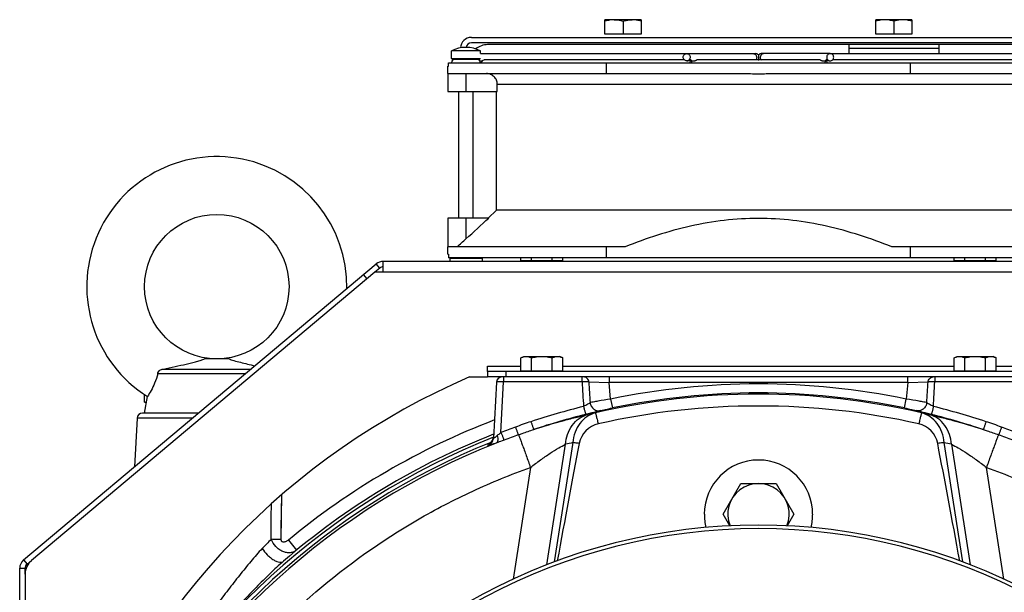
# Model space of a CAD drawing. Extents: x -3089 to 1181, y 8 to 2274.
# Tile 49 of 66: x -927 to -655, y 1303 to 1462. Entities that reach past the tile are written whole.
import ezdxf

# ---------------------------------------------------------------- set-up
doc = ezdxf.new("R2010")
doc.units = 0
doc.header["$LTSCALE"] = 65.395
doc.layers.get('0').update_dxf_attribs({"linetype": 'CONTINUOUS'})
doc.layers.add('3_ALL_AXES', color=7, linetype='CONTINUOUS')

msp = doc.modelspace()

# ---------------------------------------------------------------- linework, layer by layer
at = {"color": 6, "linetype": 'CONTINUOUS'}
for p, q in [((-765.4, 1457.6), (-765.4, 1461.6)), ((-762.9, 1461.6), (-765.4, 1461.6)), ((-755.4, 1461.6), (-757.9, 1461.6)), ((-755.4, 1461.6), (-755.4, 1457.6)), ((-690.4, 1457.6), (-690.4, 1461.6)), ((-680.4, 1461.6), (-690.4, 1461.6)), ((-680.4, 1461.6), (-680.4, 1457.6)), ((-760.4, 1461.15), (-760.4, 1457.6)), ((-685.4, 1461.15), (-685.4, 1457.6)), ((-802.4, 1456.7), (-643.4, 1456.7)), ((-869.5, 1367.7), (-876.29, 1367.7)), ((-864.99, 1363.57), (-889.26, 1363.57)), ((-887.75, 1364.9), (-863.41, 1364.9)), ((-795.47, 1361.28), (-796.29, 1345.74)), ((-770.9, 1362.7), (-793.97, 1362.7)), ((-651.82, 1362.7), (-674.89, 1362.7)), ((-892.9, 1355.71), (-892.9, 1357.71)), ((-892.8, 1357.71), (-892.9, 1357.71)), ((-892.9, 1352.7), (-892.13, 1357.27)), ((-892.9, 1355.71), (-892.39, 1355.71)), ((-894.97, 1351.28), (-895.68, 1337.82)), ((-732.71, 1324.7), (-727.8, 1333.2)), ((-727.8, 1333.2), (-717.99, 1333.2)), ((-717.99, 1333.2), (-713.08, 1324.7)), ((-730.86, 1321.48), (-732.71, 1324.7)), ((-713.08, 1324.7), (-714.94, 1321.48))]:
    msp.add_line(p, q, dxfattribs=at)
at = {"color": 2, "linetype": 'CONTINUOUS'}
for p, q in [((-757.9, 1461.6), (-762.9, 1461.6)), ((-755.4, 1457.6), (-765.4, 1457.6)), ((-680.4, 1457.6), (-690.4, 1457.6)), ((-643.4, 1455.2), (-802.4, 1455.2)), ((-647.9, 1454.7), (-797.9, 1454.7)), ((-697.9, 1454.7), (-697.9, 1452.2)), ((-697.9, 1453.7), (-672.9, 1453.7)), ((-672.9, 1452.2), (-672.9, 1454.7))]:
    msp.add_line(p, q, dxfattribs=at)
at = {"color": 7, "linetype": 'CONTINUOUS'}
for p, q in [((-807.9, 1450.9), (-807.9, 1452.95)), ((-807.7, 1450.7), (-800.1, 1450.7)), ((-800.4, 1450.7), (-800.4, 1450.52)), ((-799.9, 1452.2), (-799.9, 1452.95)), ((-742.76, 1452.2), (-723.64, 1452.2)), ((-722.9, 1451.87), (-722.9, 1450.53)), ((-703.03, 1452.2), (-722.16, 1452.2)), ((-808.9, 1448.7), (-808.75, 1448.7)), ((-808.75, 1448.7), (-808.75, 1449.7)), ((-808.75, 1449.7), (-637.04, 1449.7)), ((-764.98, 1446.7), (-764.98, 1449.7)), ((-741.45, 1450.2), (-740.77, 1450.2)), ((-705.02, 1450.2), (-704.34, 1450.2)), ((-680.81, 1446.7), (-680.81, 1449.7)), ((-808.9, 1446.7), (-808.9, 1441.7)), ((-808.9, 1446.7), (-731.57, 1446.7)), ((-714.22, 1446.7), (-636.9, 1446.7)), ((-795.22, 1441.7), (-795.22, 1443.7)), ((-808.9, 1441.7), (-795.22, 1441.7)), ((-805.9, 1406.7), (-805.9, 1441.7)), ((-801.9, 1406.7), (-801.9, 1441.7)), ((-795.4, 1408.86), (-795.4, 1441.7)), ((-797.75, 1406.7), (-795.4, 1408.86)), ((-808.9, 1406.7), (-808.9, 1398.7)), ((-797.59, 1406.7), (-808.9, 1406.7)), ((-759.79, 1398.7), (-808.9, 1398.7)), ((-808.9, 1396.7), (-808.75, 1396.7)), ((-808.75, 1396.7), (-808.75, 1395.7)), ((-764.98, 1395.7), (-764.98, 1398.7)), ((-636.9, 1398.7), (-686, 1398.7)), ((-680.81, 1395.7), (-680.81, 1398.7)), ((-827.77, 1392.85), (-828.73, 1394)), ((-637.04, 1395.7), (-808.75, 1395.7)), ((-808.4, 1395.5), (-808.2, 1395.7)), ((-808.4, 1395.5), (-808.4, 1394.7)), ((-799.4, 1395.5), (-808.4, 1395.5)), ((-799.4, 1395.5), (-799.6, 1395.7)), ((-799.4, 1395.5), (-799.4, 1394.7)), ((-788.67, 1394.9), (-777.12, 1394.9)), ((-787.9, 1394.7), (-787.9, 1394.9)), ((-777.9, 1394.7), (-777.9, 1394.9)), ((-668.67, 1394.9), (-657.12, 1394.9)), ((-667.9, 1394.7), (-667.9, 1394.9)), ((-657.9, 1394.7), (-657.9, 1394.9)), ((-827.77, 1392.85), (-829.14, 1391.7)), ((-797.9, 1364.2), (-797.9, 1362.7)), ((-788.67, 1364.4), (-777.12, 1364.4)), ((-787.9, 1364.2), (-787.9, 1364.4)), ((-777.9, 1364.2), (-777.9, 1364.4)), ((-668.67, 1364.4), (-657.12, 1364.4)), ((-667.9, 1364.2), (-667.9, 1364.4)), ((-657.9, 1364.2), (-657.9, 1364.4)), ((-793.97, 1362.7), (-797.9, 1362.7)), ((-674.89, 1362.7), (-770.9, 1362.7)), ((-925.45, 1310.89), (-924.2, 1311.93)), ((-925.98, 1308.1), (-925.98, 1309.74))]:
    msp.add_line(p, q, dxfattribs=at)
at = {"color": 9, "linetype": 'CONTINUOUS'}
for p, q in [((-807.9, 1450.9), (-799.9, 1450.9)), ((-803.9, 1446.7), (-803.9, 1441.7)), ((-650.57, 1443.7), (-795.22, 1443.7)), ((-803.9, 1406.7), (-803.9, 1400.92)), ((-831.28, 1389.9), (-832.24, 1391.05)), ((-618.99, 1391.7), (-826.8, 1391.7)), ((-797.9, 1365.7), (-788.67, 1365.7)), ((-792.9, 1364.2), (-792.9, 1362.7)), ((-777.12, 1365.7), (-668.67, 1365.7)), ((-657.12, 1365.7), (-647.9, 1365.7)), ((-794.21, 1347.36), (-793.47, 1361.33)), ((-793.47, 1362.7), (-793.47, 1361.33)), ((-771.73, 1361.33), (-793.47, 1361.33)), ((-771.73, 1361.33), (-771.73, 1362.7)), ((-769.87, 1361.32), (-764.24, 1361.2)), ((-764.24, 1362.7), (-764.24, 1361.2)), ((-763.84, 1356.56), (-764.24, 1361.2)), ((-681.55, 1361.2), (-764.24, 1361.2)), ((-681.55, 1361.2), (-681.96, 1356.56)), ((-681.55, 1361.2), (-681.55, 1362.7)), ((-681.55, 1361.2), (-675.92, 1361.32)), ((-674.06, 1362.7), (-674.06, 1361.33)), ((-652.32, 1361.33), (-674.06, 1361.33)), ((-763.84, 1356.56), (-763.33, 1354.12)), ((-682.47, 1354.12), (-681.96, 1356.56)), ((-877.95, 1352.7), (-893.47, 1352.7)), ((-879.64, 1351.28), (-894.97, 1351.28)), ((-774.29, 1344.51), (-779.44, 1311.49)), ((-666.35, 1311.49), (-671.5, 1344.51)), ((-797.82, 1344.01), (-797.84, 1343.55)), ((-781.52, 1310.7), (-776.32, 1344.08)), ((-669.47, 1344.08), (-664.27, 1310.71)), ((-786.03, 1337.64), (-790.85, 1306.74)), ((-654.95, 1306.75), (-659.76, 1337.64)), ((-855.06, 1317.67), (-854.93, 1330.06)), ((-855.03, 1320.8), (-854.93, 1330.06)), ((-855.06, 1317.67), (-855.03, 1320.8)), ((-853.08, 1317.53), (-850.79, 1314.76)), ((-926.41, 1312.03), (-925.45, 1310.89)), ((-927.48, 1309.74), (-925.98, 1309.74))]:
    msp.add_line(p, q, dxfattribs=at)
at = {"color": 3, "linetype": 'CONTINUOUS'}
for p, q in [((-926.41, 1312.03), (-828.73, 1394)), ((-826.8, 1391.7), (-826.8, 1394.7)), ((-618.99, 1394.7), (-826.8, 1394.7)), ((-829.14, 1391.7), (-924.2, 1311.93)), ((-826.8, 1391.7), (-829.14, 1391.7)), ((-797.9, 1364.2), (-797.9, 1365.7)), ((-647.9, 1364.2), (-797.9, 1364.2)), ((-802.9, 1362.7), (-797.9, 1362.7)), ((-927.48, 1231.13), (-927.48, 1309.74)), ((-925.98, 1308.1), (-925.98, 1233.13))]:
    msp.add_line(p, q, dxfattribs=at)
at = {"color": 6, "linetype": 'CONTINUOUS'}
msp.add_lwpolyline([(-796.3, 1345.85), (-796.32, 1345.76), (-796.35, 1345.67), (-796.37, 1345.58), (-796.4, 1345.5), (-796.43, 1345.41), (-796.47, 1345.33), (-796.5, 1345.25), (-796.54, 1345.18), (-796.58, 1345.1), (-796.62, 1345.03), (-796.67, 1344.96), (-796.71, 1344.9), (-796.76, 1344.83), (-796.81, 1344.77), (-796.86, 1344.71), (-796.91, 1344.65), (-796.96, 1344.6), (-797.01, 1344.54), (-797.06, 1344.49), (-797.12, 1344.45), (-797.17, 1344.4), (-797.22, 1344.36), (-797.27, 1344.33), (-797.31, 1344.29), (-797.35, 1344.26), (-797.39, 1344.24), (-797.43, 1344.22), (-797.46, 1344.2), (-797.49, 1344.18), (-797.51, 1344.17), (-797.53, 1344.16), (-797.54, 1344.15), (-797.55, 1344.15), (-797.55, 1344.14)], dxfattribs=at)
msp.add_circle((-872.9, 1387.7), 20, dxfattribs=at)
for centre, radius, start, end in [((-802.4, 1453.7), 3, 90, 177.8299), ((-872.9, 1387.7), 36, 359.1094, 237.7043), ((-793.97, 1361.2), 1.5, 90, 177), ((-893.47, 1351.2), 1.5, 90, 177), ((-722.9, 1152.43), 202.22, 77.3224, 102.6776), ((-765.76, 1343), 6.88, 102.6896, 169.0556), ((-680.03, 1343), 6.88, 10.9444, 77.3104), ((-722.9, 1159.7), 201, 111.3991, 130.8703), ((-722.9, 1324.7), 8.5, 337.8, 202.2051)]:
    msp.add_arc(centre, radius, start, end, dxfattribs=at)
at = {"color": 2, "linetype": 'CONTINUOUS'}
for centre, radius, start, end in [((-802.4, 1453.7), 1.5, 90.0005, 170.4358), ((-797.9, 1449.7), 5, 90.0001, 130.6258), ((-722.9, 1324.7), 15, 0, 180), ((-722.82, 1324.71), 15.07, 180.0351, 194.1148), ((-722.96, 1324.71), 15.07, 345.9033, 359.9682)]:
    msp.add_arc(centre, radius, start, end, dxfattribs=at)
at = {"color": 7, "linetype": 'CONTINUOUS'}
for centre, radius, start, end in [((-807.7, 1450.9), 0.2, 180, 270), ((-806.9, 1449.7), 1, 90, 180), ((-800.9, 1449.7), 1, 60, 90), ((-723.64, 1451.2), 1, 42.2004, 90), ((-722.16, 1451.2), 1, 90, 137.7996), ((-800.9, 1449.7), 1, 0, 30), ((-723.64, 1451.2), 1, 311.27, 317.7996), ((-722.16, 1451.2), 1, 222.2004, 228.73), ((-956.39, 1567.61), 225.91, 311.6108, 312.4543), ((-826.8, 1391.7), 1.5, 90, 130), ((-722.9, 1159.7), 162, 33.7529, 146.248), ((-722.9, 1159.7), 161, 33.9896, 146.0117), ((-924.48, 1309.74), 1.5, 130, 180)]:
    msp.add_arc(centre, radius, start, end, dxfattribs=at)
at = {"color": 3, "linetype": 'CONTINUOUS'}
for centre, radius, start, end in [((-826.8, 1391.7), 3, 90, 130), ((-722.9, 1177.21), 202, 113.3308, 158.9715), ((-924.48, 1309.74), 3, 130, 180), ((-920.98, 1308.1), 5, 130, 180)]:
    msp.add_arc(centre, radius, start, end, dxfattribs=at)
at = {"color": 9, "linetype": 'CONTINUOUS'}
for centre, radius, start, end in [((114.1, 1408.94), 887.11, 183.07689, 183.51655), ((402.53, 1434.19), 1174.67, 183.55666, 183.83626), ((-722.9, 1159.7), 201.08, 78.2522, 101.7478), ((-1848.18, 1434.18), 1174.52, 356.16373, 356.44336), ((-1559.61, 1408.93), 886.82, 356.48339, 356.92319), ((-722.9, 1159.81), 198.14, 76.8298, 103.1702), ((-722.9, 1159.7), 198.58, 78.2522, 101.7478), ((-722.88, 1159.72), 200.75, 103.9703, 108.2993), ((-728.49, 1160.59), 196.18, 101.6324, 102.2692), ((-717.31, 1160.59), 196.18, 77.7308, 78.3676), ((-722.92, 1159.72), 200.75, 71.7007, 76.0297), ((-722.9, 1159.7), 204.6, 110.9422, 129.5165), ((-722.88, 1159.94), 198.25, 103.9706, 108.2996), ((-722.92, 1159.94), 198.25, 71.7004, 76.0294), ((-723.3, 1161.31), 199.1, 109.6362, 110.8626), ((-722.49, 1161.31), 199.1, 69.1374, 70.3638), ((-722.9, 1159.7), 200.22, 111.5029, 153.2858), ((-722.9, 1159.7), 199.18, 111.8374, 153.1354), ((-722.9, 1159.81), 198.37, 111.4765, 153.0556), ((-798.78, 1345.87), 2.5, 292.1644, 356.9974), ((-798.76, 1346.33), 2.5, 292.1261, 344.8073), ((-798.76, 1346.33), 2.5, 344.8404, 348.8589), ((-723.22, 1161.19), 196.95, 109.626, 110.8505), ((-737.03, 1162.19), 186.09, 101.5509, 102.1884), ((-708.76, 1162.18), 186.09, 77.8116, 78.449), ((-722.57, 1161.19), 196.95, 69.1495, 70.374), ((-721.12, 1182.76), 192.14, 135.3597, 136.4208)]:
    msp.add_arc(centre, radius, start, end, dxfattribs=at)
at = {"color": 6, "linetype": 'CONTINUOUS'}
for centre, major_axis, start_param, end_param in [((-798.15, 1135.18), (44.66, 286.53), 0.758075, 0.91203), ((-647.64, 1135.18), (-44.66, 286.53), -0.91205, -0.758075)]:
    msp.add_ellipse(centre, major_axis=major_axis, ratio=0.034484, start_param=start_param, end_param=end_param, dxfattribs=at)
for points, knots in [([(-762.9, 1461.6), (-763.32, 1461.6), (-764.17, 1461.51), (-764.99, 1461.29), (-765.4, 1461.15)], [0, 0, 0, 0, 0.498128, 1, 1, 1, 1]), ([(-755.4, 1461.15), (-755.8, 1461.29), (-756.62, 1461.51), (-757.47, 1461.6), (-757.9, 1461.6)], [0, 0, 0, 0, 0.501872, 1, 1, 1, 1]), ([(-687.9, 1461.6), (-688.32, 1461.6), (-689.17, 1461.51), (-689.99, 1461.29), (-690.4, 1461.15)], [0, 0, 0, 0, 0.498128, 1, 1, 1, 1]), ([(-685.4, 1461.15), (-685.8, 1461.29), (-686.62, 1461.51), (-687.47, 1461.6), (-687.9, 1461.6)], [0, 0, 0, 0, 0.501872, 1, 1, 1, 1]), ([(-682.9, 1461.6), (-683.32, 1461.6), (-684.17, 1461.51), (-684.99, 1461.29), (-685.4, 1461.15)], [0, 0, 0, 0, 0.498128, 1, 1, 1, 1]), ([(-680.4, 1461.15), (-680.8, 1461.29), (-681.62, 1461.51), (-682.47, 1461.6), (-682.9, 1461.6)], [0, 0, 0, 0, 0.501872, 1, 1, 1, 1]), ([(-887.75, 1364.9), (-886.66, 1365.11), (-884.51, 1365.56), (-881.89, 1366.14), (-879.89, 1366.62), (-878.52, 1366.98), (-877.33, 1367.32), (-876.6, 1367.56), (-876.29, 1367.7)], [0, 0, 0, 0, 0.283871, 0.555153, 0.683643, 0.805097, 0.914913, 1, 1, 1, 1]), ([(-869.5, 1367.7), (-869.31, 1367.61), (-868.86, 1367.45), (-867.82, 1367.13), (-866.32, 1366.73), (-864.38, 1366.26), (-863.03, 1365.95), (-862.34, 1365.8)], [0, 0, 0, 0, 0.084789, 0.192175, 0.440728, 0.712997, 1, 1, 1, 1]), ([(-889.26, 1363.57), (-889.48, 1362.69), (-890.01, 1361.11), (-891.03, 1359.02), (-891.76, 1357.82), (-892.13, 1357.27)], [0, 0, 0, 0, 0.391958, 0.714796, 1, 1, 1, 1]), ([(-889.26, 1363.57), (-889.24, 1363.76), (-889.1, 1364.15), (-888.83, 1364.44), (-888.67, 1364.56)], [0, 0, 0, 0, 0.4985, 1, 1, 1, 1]), ([(-888.67, 1364.56), (-888.54, 1364.66), (-888.24, 1364.82), (-887.92, 1364.89), (-887.75, 1364.9)], [0, 0, 0, 0, 0.50023, 1, 1, 1, 1])]:
    msp.add_open_spline(points, degree=3, knots=knots, dxfattribs=at)
at = {"color": 2, "linetype": 'CONTINUOUS'}
for points, knots in [([(-762.9, 1461.6), (-762.26, 1461.6), (-761.41, 1461.46), (-760.6, 1461.22), (-760.4, 1461.15)], [0, 0, 0, 0, 0.748109, 1, 1, 1, 1]), ([(-760.4, 1461.15), (-760.19, 1461.22), (-759.68, 1461.37), (-758.85, 1461.55), (-758.21, 1461.6), (-757.9, 1461.6)], [0, 0, 0, 0, 0.251492, 0.62659, 1, 1, 1, 1])]:
    msp.add_open_spline(points, degree=3, knots=knots, dxfattribs=at)
at = {"color": 7, "linetype": 'CONTINUOUS'}
for points, knots in [([(-743.73, 1451.2), (-743.73, 1451.33), (-743.68, 1451.59), (-743.46, 1451.92), (-743.14, 1452.14), (-742.89, 1452.2), (-742.76, 1452.2)], [0, 0, 0, 0, 0.254016, 0.505661, 0.754016, 1, 1, 1, 1]), ([(-742.76, 1450.2), (-742.89, 1450.2), (-743.14, 1450.25), (-743.46, 1450.47), (-743.68, 1450.81), (-743.73, 1451.07), (-743.73, 1451.2)], [0, 0, 0, 0, 0.245984, 0.494339, 0.745984, 1, 1, 1, 1]), ([(-742.76, 1452.2), (-742.64, 1452.2), (-742.38, 1452.14), (-742.06, 1451.92), (-741.84, 1451.59), (-741.8, 1451.33), (-741.8, 1451.2)], [0, 0, 0, 0, 0.245984, 0.494339, 0.745984, 1, 1, 1, 1]), ([(-741.8, 1451.2), (-741.8, 1451.07), (-741.84, 1450.81), (-742.06, 1450.47), (-742.38, 1450.25), (-742.64, 1450.2), (-742.76, 1450.2)], [0, 0, 0, 0, 0.254016, 0.505661, 0.754016, 1, 1, 1, 1]), ([(-703.03, 1452.2), (-703.16, 1452.2), (-703.41, 1452.14), (-703.73, 1451.92), (-703.95, 1451.59), (-704, 1451.33), (-704, 1451.2)], [0, 0, 0, 0, 0.245984, 0.494339, 0.745984, 1, 1, 1, 1]), ([(-704, 1451.2), (-704, 1451.07), (-703.95, 1450.81), (-703.73, 1450.47), (-703.41, 1450.25), (-703.16, 1450.2), (-703.03, 1450.2)], [0, 0, 0, 0, 0.254016, 0.505661, 0.754016, 1, 1, 1, 1]), ([(-702.07, 1451.2), (-702.07, 1451.33), (-702.12, 1451.59), (-702.33, 1451.92), (-702.65, 1452.14), (-702.91, 1452.2), (-703.03, 1452.2)], [0, 0, 0, 0, 0.254016, 0.505661, 0.754016, 1, 1, 1, 1]), ([(-703.03, 1450.2), (-702.91, 1450.2), (-702.65, 1450.25), (-702.33, 1450.47), (-702.12, 1450.81), (-702.07, 1451.07), (-702.07, 1451.2)], [0, 0, 0, 0, 0.245984, 0.494339, 0.745984, 1, 1, 1, 1]), ([(-800.03, 1450.2), (-800.04, 1450.21), (-800.14, 1450.33), (-800.27, 1450.44), (-800.4, 1450.52)], [0, 0, 0, 0, 0.071698, 1, 1, 1, 1]), ([(-742.71, 1450.2), (-742.63, 1450.2), (-742.46, 1450.22), (-742.27, 1450.29), (-742.13, 1450.36), (-742.05, 1450.4), (-741.98, 1450.43), (-741.94, 1450.45), (-741.93, 1450.45)], [0, 0, 0, 0, 0.30305, 0.604177, 0.740825, 0.85696, 0.944747, 1, 1, 1, 1]), ([(-741.79, 1449.7), (-741.79, 1449.79), (-741.78, 1449.97), (-741.75, 1450.18), (-741.71, 1450.32), (-741.68, 1450.39), (-741.63, 1450.45), (-741.6, 1450.45)], [0, 0, 0, 0, 0.35802, 0.665561, 0.787383, 0.883306, 1, 1, 1, 1]), ([(-741.6, 1450.45), (-741.57, 1450.45), (-741.52, 1450.39), (-741.49, 1450.32), (-741.45, 1450.18), (-741.41, 1449.97), (-741.41, 1449.79), (-741.41, 1449.7)], [0, 0, 0, 0, 0.116694, 0.212617, 0.334439, 0.641981, 1, 1, 1, 1]), ([(-740.77, 1450.2), (-740.69, 1450.2), (-740.52, 1450.22), (-740.33, 1450.29), (-740.19, 1450.36), (-740.1, 1450.4), (-740.04, 1450.43), (-740, 1450.45), (-739.99, 1450.45)], [0, 0, 0, 0, 0.303081, 0.60421, 0.740841, 0.85696, 0.944743, 1, 1, 1, 1]), ([(-705.81, 1450.45), (-705.79, 1450.45), (-705.75, 1450.43), (-705.69, 1450.4), (-705.61, 1450.36), (-705.47, 1450.29), (-705.27, 1450.22), (-705.11, 1450.2), (-705.02, 1450.2)], [0, 0, 0, 0, 0.055268, 0.143069, 0.259184, 0.395874, 0.697106, 1, 1, 1, 1]), ([(-704.39, 1449.7), (-704.39, 1449.79), (-704.38, 1449.97), (-704.35, 1450.18), (-704.31, 1450.32), (-704.27, 1450.39), (-704.23, 1450.45), (-704.19, 1450.45)], [0, 0, 0, 0, 0.358019, 0.665561, 0.787383, 0.883306, 1, 1, 1, 1]), ([(-704.19, 1450.45), (-704.16, 1450.45), (-704.12, 1450.39), (-704.08, 1450.32), (-704.04, 1450.18), (-704.01, 1449.97), (-704, 1449.79), (-704, 1449.7)], [0, 0, 0, 0, 0.116694, 0.212617, 0.334439, 0.64198, 1, 1, 1, 1]), ([(-703.87, 1450.45), (-703.85, 1450.45), (-703.81, 1450.43), (-703.75, 1450.4), (-703.66, 1450.36), (-703.53, 1450.29), (-703.33, 1450.22), (-703.17, 1450.2), (-703.08, 1450.2)], [0, 0, 0, 0, 0.055264, 0.143069, 0.2592, 0.395907, 0.697138, 1, 1, 1, 1]), ([(-795.22, 1443.7), (-795.22, 1444.09), (-795.38, 1444.88), (-796.05, 1445.87), (-797.05, 1446.54), (-797.84, 1446.7), (-798.23, 1446.7)], [0, 0, 0, 0, 0.24999, 0.499987, 0.749991, 1, 1, 1, 1]), ([(-731.57, 1446.7), (-730.13, 1446.7), (-727.23, 1446.67), (-722.9, 1446.65), (-718.56, 1446.67), (-715.67, 1446.7), (-714.22, 1446.7)], [0, 0, 0, 0, 0.249999, 0.5, 0.750001, 1, 1, 1, 1]), ([(-686, 1398.7), (-688.93, 1399.88), (-694.88, 1402.06), (-704.04, 1404.59), (-713.41, 1406.2), (-722.9, 1406.75), (-732.39, 1406.2), (-741.75, 1404.59), (-750.91, 1402.06), (-756.86, 1399.88), (-759.79, 1398.7)], [0, 0, 0, 0, 0.125016, 0.250021, 0.375015, 0.5, 0.624985, 0.749979, 0.874984, 1, 1, 1, 1])]:
    msp.add_open_spline(points, degree=3, knots=knots, dxfattribs=at)
at = {"color": 9, "linetype": 'CONTINUOUS'}
for points, knots in [([(-724.35, 1452.2), (-724.22, 1452.2), (-724.03, 1452.15), (-723.87, 1452.06), (-723.83, 1452.04)], [0, 0, 0, 0, 0.747486, 1, 1, 1, 1]), ([(-723.83, 1452.04), (-723.7, 1451.95), (-723.47, 1451.69), (-723.39, 1451.36), (-723.39, 1451.2)], [0, 0, 0, 0, 0.496542, 1, 1, 1, 1]), ([(-723.39, 1451.2), (-723.39, 1451.06), (-723.44, 1450.78), (-723.61, 1450.54), (-723.71, 1450.45)], [0, 0, 0, 0, 0.502666, 1, 1, 1, 1]), ([(-721.96, 1452.04), (-722.1, 1451.95), (-722.33, 1451.69), (-722.41, 1451.36), (-722.41, 1451.2)], [0, 0, 0, 0, 0.496542, 1, 1, 1, 1]), ([(-722.41, 1451.2), (-722.41, 1451.06), (-722.35, 1450.78), (-722.18, 1450.54), (-722.08, 1450.45)], [0, 0, 0, 0, 0.502666, 1, 1, 1, 1]), ([(-721.44, 1452.2), (-721.58, 1452.2), (-721.76, 1452.15), (-721.92, 1452.06), (-721.96, 1452.04)], [0, 0, 0, 0, 0.747486, 1, 1, 1, 1]), ([(-793.47, 1361.33), (-793.6, 1361.33), (-793.86, 1361.34), (-794.23, 1361.35), (-794.57, 1361.35), (-794.87, 1361.35), (-795.11, 1361.34), (-795.29, 1361.32), (-795.41, 1361.31), (-795.46, 1361.29), (-795.47, 1361.28), (-795.47, 1361.28)], [0, 0, 0, 0, 0.193789, 0.380059, 0.55175, 0.70233, 0.826116, 0.918512, 0.976338, 0.992002, 1, 1, 1, 1]), ([(-769.87, 1361.32), (-769.97, 1361.33), (-770.22, 1361.35), (-770.84, 1361.36), (-771.36, 1361.34), (-771.73, 1361.33)], [0, 0, 0, 0, 0.160134, 0.394709, 1, 1, 1, 1]), ([(-769.87, 1361.32), (-769.89, 1361.49), (-769.98, 1361.85), (-770.29, 1362.32), (-770.74, 1362.63), (-771.1, 1362.7), (-771.27, 1362.7)], [0, 0, 0, 0, 0.245788, 0.506839, 0.7634, 1, 1, 1, 1]), ([(-675.92, 1361.32), (-675.91, 1361.49), (-675.82, 1361.85), (-675.51, 1362.32), (-675.05, 1362.63), (-674.69, 1362.7), (-674.52, 1362.7)], [0, 0, 0, 0, 0.245788, 0.506838, 0.7634, 1, 1, 1, 1]), ([(-674.06, 1361.33), (-674.43, 1361.34), (-674.96, 1361.36), (-675.58, 1361.35), (-675.82, 1361.33), (-675.92, 1361.32)], [0, 0, 0, 0, 0.605291, 0.839866, 1, 1, 1, 1]), ([(-769.5, 1355.6), (-769.59, 1355.52), (-769.82, 1355.36), (-770.23, 1355.11), (-770.76, 1354.83), (-771.14, 1354.63), (-771.34, 1354.53)], [0, 0, 0, 0, 0.159033, 0.393094, 0.682372, 1, 1, 1, 1]), ([(-763.84, 1356.56), (-765.01, 1356.38), (-766.62, 1356.12), (-768.51, 1355.79), (-769.23, 1355.65), (-769.5, 1355.6)], [0, 0, 0, 0, 0.620406, 0.85272, 1, 1, 1, 1]), ([(-769.5, 1355.6), (-769.47, 1355.27), (-769.26, 1354.58), (-768.56, 1353.75), (-767.59, 1353.3), (-766.89, 1353.3), (-766.58, 1353.37)], [0, 0, 0, 0, 0.243258, 0.507847, 0.76729, 1, 1, 1, 1]), ([(-676.29, 1355.6), (-676.57, 1355.65), (-677.28, 1355.79), (-679.17, 1356.12), (-680.78, 1356.38), (-681.96, 1356.56)], [0, 0, 0, 0, 0.147283, 0.379598, 1, 1, 1, 1]), ([(-676.29, 1355.6), (-676.32, 1355.27), (-676.53, 1354.58), (-677.23, 1353.75), (-678.21, 1353.3), (-678.9, 1353.3), (-679.22, 1353.37)], [0, 0, 0, 0, 0.243258, 0.507846, 0.767289, 1, 1, 1, 1]), ([(-674.45, 1354.53), (-674.65, 1354.63), (-675.04, 1354.83), (-675.56, 1355.11), (-675.98, 1355.36), (-676.21, 1355.52), (-676.29, 1355.6)], [0, 0, 0, 0, 0.317632, 0.606912, 0.840971, 1, 1, 1, 1]), ([(-768.04, 1352.74), (-768.88, 1352.53), (-770.52, 1351.8), (-772.49, 1349.9), (-773.82, 1347.38), (-774.22, 1345.48), (-774.29, 1344.51)], [0, 0, 0, 0, 0.23497, 0.478123, 0.733345, 1, 1, 1, 1]), ([(-771.34, 1354.53), (-771.31, 1354.39), (-771.24, 1354.12), (-771.13, 1353.71), (-771.03, 1353.33), (-770.94, 1352.99), (-770.87, 1352.74), (-770.83, 1352.58), (-770.8, 1352.49), (-770.78, 1352.42), (-770.76, 1352.37), (-770.75, 1352.34), (-770.74, 1352.33), (-770.74, 1352.32)], [0, 0, 0, 0, 0.18571, 0.371821, 0.548512, 0.705267, 0.832493, 0.883336, 0.924982, 0.957082, 0.979944, 0.994051, 1, 1, 1, 1]), ([(-766.58, 1353.37), (-766.78, 1353.31), (-767.3, 1353.18), (-768.24, 1352.94), (-769.42, 1352.65), (-770.28, 1352.44), (-770.74, 1352.32)], [0, 0, 0, 0, 0.147276, 0.378672, 0.672231, 1, 1, 1, 1]), ([(-768.04, 1352.74), (-768.04, 1352.73), (-768.03, 1352.71), (-768.02, 1352.67), (-768, 1352.6), (-767.96, 1352.46), (-767.9, 1352.24), (-767.81, 1351.89), (-767.7, 1351.46), (-767.58, 1350.95), (-767.43, 1350.36), (-767.33, 1349.94), (-767.28, 1349.72)], [0, 0, 0, 0, 0.006848, 0.021518, 0.044021, 0.074308, 0.157939, 0.271599, 0.414173, 0.584257, 0.780177, 1, 1, 1, 1]), ([(-766.58, 1353.37), (-766.42, 1353.41), (-766.01, 1353.52), (-764.93, 1353.78), (-764, 1353.98), (-763.33, 1354.12)], [0, 0, 0, 0, 0.147656, 0.380064, 1, 1, 1, 1]), ([(-682.47, 1354.12), (-681.79, 1353.98), (-680.87, 1353.78), (-679.78, 1353.52), (-679.37, 1353.41), (-679.22, 1353.37)], [0, 0, 0, 0, 0.619929, 0.852339, 1, 1, 1, 1]), ([(-675.05, 1352.32), (-675.51, 1352.44), (-676.37, 1352.65), (-677.56, 1352.94), (-678.49, 1353.18), (-679.01, 1353.31), (-679.22, 1353.37)], [0, 0, 0, 0, 0.327775, 0.621332, 0.852726, 1, 1, 1, 1]), ([(-677.75, 1352.74), (-677.76, 1352.73), (-677.76, 1352.71), (-677.78, 1352.67), (-677.8, 1352.6), (-677.83, 1352.46), (-677.89, 1352.24), (-677.98, 1351.89), (-678.09, 1351.46), (-678.22, 1350.95), (-678.36, 1350.36), (-678.46, 1349.94), (-678.52, 1349.72)], [0, 0, 0, 0, 0.006848, 0.021518, 0.044021, 0.074308, 0.157937, 0.271596, 0.41417, 0.584254, 0.780175, 1, 1, 1, 1]), ([(-671.5, 1344.51), (-671.57, 1345.48), (-671.97, 1347.38), (-673.31, 1349.9), (-675.28, 1351.8), (-676.91, 1352.53), (-677.75, 1352.74)], [0, 0, 0, 0, 0.266649, 0.521867, 0.765024, 1, 1, 1, 1]), ([(-674.45, 1354.53), (-674.48, 1354.4), (-674.55, 1354.13), (-674.65, 1353.74), (-674.75, 1353.36), (-674.84, 1353.02), (-674.91, 1352.77), (-674.96, 1352.6), (-674.99, 1352.5), (-675.01, 1352.43), (-675.03, 1352.37), (-675.04, 1352.34), (-675.05, 1352.33), (-675.05, 1352.32)], [0, 0, 0, 0, 0.178654, 0.359909, 0.534772, 0.692615, 0.823269, 0.876248, 0.92002, 0.954035, 0.97845, 0.993617, 1, 1, 1, 1]), ([(-785.91, 1350.32), (-785.86, 1350.18), (-785.77, 1349.91), (-785.64, 1349.52), (-785.51, 1349.14), (-785.39, 1348.81), (-785.3, 1348.57), (-785.24, 1348.41), (-785.2, 1348.32), (-785.18, 1348.26), (-785.15, 1348.21), (-785.14, 1348.18), (-785.13, 1348.16), (-785.13, 1348.16)], [0, 0, 0, 0, 0.185448, 0.371387, 0.547998, 0.704743, 0.832008, 0.882883, 0.924568, 0.956715, 0.979637, 0.993839, 1, 1, 1, 1]), ([(-785.13, 1348.16), (-782.35, 1349.07), (-778.35, 1350.27), (-773.35, 1351.56), (-771.15, 1352.07), (-770.17, 1352.29)], [0, 0, 0, 0, 0.565007, 0.806039, 1, 1, 1, 1]), ([(-776.32, 1344.08), (-776.25, 1345), (-775.89, 1346.84), (-774.62, 1349.35), (-772.66, 1351.31), (-771.01, 1352.07), (-770.17, 1352.29)], [0, 0, 0, 0, 0.25219, 0.510752, 0.762613, 1, 1, 1, 1]), ([(-669.47, 1344.08), (-669.54, 1345), (-669.9, 1346.84), (-671.17, 1349.35), (-673.13, 1351.31), (-674.78, 1352.07), (-675.62, 1352.29)], [0, 0, 0, 0, 0.25219, 0.510752, 0.762613, 1, 1, 1, 1]), ([(-675.62, 1352.29), (-674.64, 1352.07), (-672.45, 1351.56), (-667.44, 1350.27), (-663.44, 1349.07), (-660.67, 1348.16)], [0, 0, 0, 0, 0.193963, 0.434991, 1, 1, 1, 1]), ([(-659.88, 1350.32), (-659.93, 1350.18), (-660.02, 1349.91), (-660.15, 1349.52), (-660.29, 1349.14), (-660.4, 1348.81), (-660.49, 1348.57), (-660.55, 1348.41), (-660.59, 1348.32), (-660.62, 1348.26), (-660.64, 1348.21), (-660.65, 1348.18), (-660.66, 1348.16), (-660.67, 1348.16)], [0, 0, 0, 0, 0.18544, 0.371372, 0.547977, 0.704719, 0.831985, 0.882863, 0.924551, 0.956701, 0.979628, 0.993834, 1, 1, 1, 1]), ([(-794.21, 1347.36), (-794.29, 1347.28), (-794.63, 1346.98), (-794.97, 1346.7), (-795.22, 1346.48)], [0, 0, 0, 0, 0.25853, 1, 1, 1, 1]), ([(-794.21, 1347.36), (-794.11, 1347.1), (-793.96, 1346.72), (-793.76, 1346.23), (-793.63, 1345.91), (-793.52, 1345.64), (-793.43, 1345.44), (-793.37, 1345.32), (-793.34, 1345.27), (-793.33, 1345.25), (-793.32, 1345.24)], [0, 0, 0, 0, 0.362646, 0.535544, 0.690146, 0.817592, 0.912831, 0.972967, 0.990395, 1, 1, 1, 1]), ([(-790.21, 1348.83), (-790.11, 1348.57), (-789.97, 1348.19), (-789.79, 1347.69), (-789.66, 1347.36), (-789.56, 1347.1), (-789.48, 1346.92), (-789.43, 1346.81), (-789.41, 1346.75), (-789.39, 1346.72), (-789.38, 1346.7), (-789.37, 1346.7)], [0, 0, 0, 0, 0.364026, 0.537492, 0.692417, 0.819833, 0.914663, 0.948733, 0.974026, 0.990953, 1, 1, 1, 1]), ([(-789.37, 1346.7), (-789.02, 1346.82), (-787.61, 1347.32), (-786.19, 1347.81), (-785.12, 1348.16)], [0, 0, 0, 0, 0.250442, 1, 1, 1, 1]), ([(-660.67, 1348.16), (-660.31, 1348.05), (-658.89, 1347.57), (-657.48, 1347.08), (-656.42, 1346.7)], [0, 0, 0, 0, 0.249392, 1, 1, 1, 1]), ([(-655.58, 1348.83), (-655.68, 1348.57), (-655.82, 1348.18), (-656.01, 1347.69), (-656.13, 1347.36), (-656.24, 1347.09), (-656.32, 1346.9), (-656.37, 1346.78), (-656.4, 1346.72), (-656.41, 1346.7), (-656.42, 1346.7)], [0, 0, 0, 0, 0.36579, 0.539516, 0.69428, 0.821203, 0.91542, 0.97427, 0.991033, 1, 1, 1, 1]), ([(-795.52, 1344.41), (-795.69, 1344.35), (-796, 1344.23), (-796.45, 1344.06), (-796.84, 1343.9), (-797.18, 1343.78), (-797.42, 1343.69), (-797.58, 1343.63), (-797.67, 1343.6), (-797.74, 1343.58), (-797.79, 1343.56), (-797.82, 1343.55), (-797.84, 1343.55), (-797.84, 1343.55)], [0, 0, 0, 0, 0.212434, 0.407282, 0.580476, 0.727993, 0.846166, 0.893283, 0.931999, 0.962096, 0.983427, 0.995949, 1, 1, 1, 1]), ([(-795.22, 1346.48), (-795.3, 1346.42), (-795.44, 1346.3), (-795.64, 1346.13), (-795.83, 1345.99), (-795.98, 1345.87), (-796.09, 1345.8), (-796.17, 1345.75), (-796.21, 1345.73), (-796.24, 1345.72), (-796.27, 1345.71), (-796.28, 1345.72), (-796.29, 1345.73), (-796.29, 1345.74)], [0, 0, 0, 0, 0.218163, 0.417266, 0.592674, 0.739801, 0.854408, 0.898557, 0.933551, 0.959337, 0.97657, 0.987761, 1, 1, 1, 1]), ([(-795.22, 1346.48), (-795.17, 1346.25), (-795.09, 1345.8), (-795.08, 1345.25), (-795.16, 1344.87), (-795.27, 1344.61), (-795.41, 1344.46), (-795.52, 1344.41)], [0, 0, 0, 0, 0.323787, 0.614385, 0.73591, 0.839299, 1, 1, 1, 1]), ([(-793.32, 1345.24), (-793.51, 1345.17), (-794.24, 1344.89), (-794.98, 1344.62), (-795.52, 1344.41)], [0, 0, 0, 0, 0.254939, 1, 1, 1, 1]), ([(-789.37, 1346.7), (-789.36, 1346.68), (-789.33, 1346.6), (-789.26, 1346.45), (-789.17, 1346.22), (-789.05, 1345.91), (-788.9, 1345.52), (-788.65, 1344.85), (-788.27, 1343.83), (-787.76, 1342.44), (-787.2, 1340.89), (-786.62, 1339.27), (-786.23, 1338.18), (-786.03, 1337.64)], [0, 0, 0, 0, 0.008574, 0.025267, 0.050608, 0.084872, 0.128186, 0.180343, 0.309324, 0.465499, 0.639574, 0.82103, 1, 1, 1, 1]), ([(-772.52, 1344.31), (-772.69, 1344.33), (-773.28, 1344.4), (-773.87, 1344.47), (-774.29, 1344.51)], [0, 0, 0, 0, 0.283569, 1, 1, 1, 1]), ([(-671.5, 1344.51), (-671.63, 1344.5), (-672.22, 1344.44), (-672.81, 1344.37), (-673.27, 1344.31)], [0, 0, 0, 0, 0.215122, 1, 1, 1, 1]), ([(-656.42, 1346.7), (-656.43, 1346.68), (-656.47, 1346.6), (-656.53, 1346.45), (-656.62, 1346.22), (-656.74, 1345.91), (-656.89, 1345.52), (-657.15, 1344.85), (-657.52, 1343.83), (-658.03, 1342.44), (-658.59, 1340.89), (-659.18, 1339.27), (-659.57, 1338.18), (-659.76, 1337.64)], [0, 0, 0, 0, 0.008574, 0.025266, 0.050605, 0.084867, 0.128178, 0.180331, 0.309304, 0.465473, 0.639549, 0.821013, 1, 1, 1, 1]), ([(-797.82, 1344.01), (-797.82, 1344.02), (-797.81, 1344.02), (-797.79, 1344.03), (-797.77, 1344.05), (-797.72, 1344.07), (-797.63, 1344.11), (-797.55, 1344.15), (-797.51, 1344.17)], [0, 0, 0, 0, 0.022514, 0.073705, 0.154697, 0.265532, 0.575404, 1, 1, 1, 1]), ([(-786.03, 1337.64), (-785.12, 1338.36), (-783.34, 1339.71), (-780.73, 1341.52), (-778.4, 1342.96), (-776.96, 1343.76), (-776.32, 1344.08)], [0, 0, 0, 0, 0.297959, 0.575678, 0.816272, 1, 1, 1, 1]), ([(-669.47, 1344.08), (-668.83, 1343.76), (-667.39, 1342.96), (-665.07, 1341.52), (-662.45, 1339.71), (-660.67, 1338.36), (-659.76, 1337.64)], [0, 0, 0, 0, 0.183728, 0.424322, 0.702041, 1, 1, 1, 1]), ([(-888.63, 1249.7), (-885.89, 1254.76), (-879.95, 1264.65), (-866.33, 1283.22), (-846.18, 1303.99), (-822.58, 1320.72), (-802.13, 1331.35), (-791.46, 1335.71), (-786.03, 1337.64)], [0, 0, 0, 0, 0.125042, 0.250091, 0.499947, 0.74983, 0.874912, 1, 1, 1, 1]), ([(-659.76, 1337.64), (-654.34, 1335.71), (-643.66, 1331.35), (-628.31, 1323.37), (-613.76, 1314.02), (-600.13, 1303.38), (-587.53, 1291.54), (-576.07, 1278.59), (-565.84, 1264.65), (-559.9, 1254.76), (-557.17, 1249.7)], [0, 0, 0, 0, 0.125022, 0.250038, 0.375049, 0.500053, 0.62505, 0.75004, 0.875023, 1, 1, 1, 1]), ([(-855.06, 1317.67), (-855.55, 1317.67), (-856.47, 1317.69), (-857.4, 1317.73), (-857.84, 1317.77)], [0, 0, 0, 0, 0.52902, 1, 1, 1, 1]), ([(-850.79, 1314.76), (-851.04, 1314.56), (-851.6, 1314.22), (-852.56, 1313.98), (-853.6, 1314.02), (-854.65, 1314.34), (-855.66, 1314.91), (-856.87, 1315.96), (-857.54, 1317.01), (-857.84, 1317.77)], [0, 0, 0, 0, 0.107794, 0.217812, 0.333529, 0.456954, 0.588042, 0.724789, 1, 1, 1, 1]), ([(-853.08, 1317.53), (-853.28, 1317.37), (-853.6, 1317.17), (-854.06, 1317.01), (-854.38, 1316.97), (-854.66, 1317.02), (-854.9, 1317.16), (-855.03, 1317.39), (-855.06, 1317.58), (-855.06, 1317.67)], [0, 0, 0, 0, 0.304594, 0.44583, 0.573445, 0.686016, 0.787339, 0.888266, 1, 1, 1, 1]), ([(-860.31, 1315.21), (-861.41, 1314.06), (-863.55, 1311.6), (-866.66, 1307.75), (-869.78, 1303.74), (-871.85, 1301.02), (-872.9, 1299.65)], [0, 0, 0, 0, 0.238641, 0.487692, 0.742379, 1, 1, 1, 1]), ([(-860.31, 1315.21), (-859.92, 1314.6), (-859.21, 1313.71), (-858.1, 1312.69), (-857.2, 1312.05), (-856.32, 1311.61), (-855.54, 1311.39), (-854.89, 1311.41), (-854.54, 1311.59), (-854.42, 1311.69)], [0, 0, 0, 0, 0.295052, 0.455417, 0.608642, 0.742858, 0.851097, 0.934113, 1, 1, 1, 1]), ([(-854.42, 1311.69), (-855.72, 1310.57), (-858.27, 1308.19), (-862, 1304.45), (-865.7, 1300.57), (-868.15, 1297.94), (-869.37, 1296.61)], [0, 0, 0, 0, 0.242904, 0.492371, 0.745315, 1, 1, 1, 1])]:
    msp.add_open_spline(points, degree=3, knots=knots, dxfattribs=at)
at = {"color": 7, "linetype": 'CONTINUOUS'}
msp.add_open_spline([(-803.9, 1400.92), (-801.79, 1402.85), (-799.69, 1404.77), (-797.59, 1406.7)], degree=3, dxfattribs=at)
at = {"color": 9, "linetype": 'CONTINUOUS'}
for points in [[(-785.91, 1350.32), (-787.35, 1349.84), (-788.78, 1349.34), (-790.21, 1348.83)], [(-655.58, 1348.83), (-657.01, 1349.34), (-658.44, 1349.84), (-659.88, 1350.32)], [(-857.84, 1317.77), (-857.82, 1321.03), (-857.8, 1324.3), (-857.79, 1327.57)]]:
    msp.add_open_spline(points, degree=3, dxfattribs=at)
at = {"layer": '3_ALL_AXES', "color": 7, "linetype": 'CONTINUOUS'}
for p, q in [((-799.9, 1452.95), (-807.9, 1452.95)), ((-799.9, 1452.2), (-742.76, 1452.2)), ((-703.03, 1452.2), (-645.9, 1452.2)), ((-808.9, 1446.7), (-808.9, 1448.7)), ((-800.03, 1450.2), (-799.46, 1450.2)), ((-743.4, 1450.45), (-798.89, 1450.45)), ((-741.6, 1450.45), (-741.93, 1450.45)), ((-705.81, 1450.45), (-739.99, 1450.45)), ((-703.87, 1450.45), (-704.19, 1450.45)), ((-646.9, 1450.45), (-702.39, 1450.45)), ((-650.4, 1408.86), (-795.4, 1408.86)), ((-808.9, 1396.7), (-808.9, 1398.7)), ((-788.67, 1394.9), (-788.67, 1395.7)), ((-785.78, 1394.9), (-785.78, 1395.7)), ((-780.01, 1394.9), (-780.01, 1395.7)), ((-777.12, 1394.9), (-777.12, 1395.7)), ((-668.67, 1394.9), (-668.67, 1395.7)), ((-665.78, 1394.9), (-665.78, 1395.7)), ((-660.01, 1394.9), (-660.01, 1395.7)), ((-657.12, 1394.9), (-657.12, 1395.7)), ((-788.67, 1367.95), (-787.9, 1368.4)), ((-788.67, 1364.4), (-788.67, 1367.95)), ((-787.9, 1368.4), (-777.9, 1368.4)), ((-785.78, 1364.4), (-785.78, 1367.95)), ((-780.01, 1364.4), (-780.01, 1367.95)), ((-777.12, 1367.95), (-777.9, 1368.4)), ((-777.12, 1364.4), (-777.12, 1367.95)), ((-668.67, 1367.95), (-667.9, 1368.4)), ((-668.67, 1364.4), (-668.67, 1367.95)), ((-667.9, 1368.4), (-657.9, 1368.4)), ((-665.78, 1364.4), (-665.78, 1367.95)), ((-660.01, 1364.4), (-660.01, 1367.95)), ((-657.12, 1367.95), (-657.9, 1368.4)), ((-657.12, 1364.4), (-657.12, 1367.95))]:
    msp.add_line(p, q, dxfattribs=at)
for centre, radius, start, end in [((-803.9, 1445.45), 8.5, 61.9275, 118.0725), ((-798.9, 1449.7), 0.75, 138.1897, 180)]:
    msp.add_arc(centre, radius, start, end, dxfattribs=at)
for points, knots in [([(-799.46, 1450.2), (-799.42, 1450.24), (-799.26, 1450.38), (-799.04, 1450.45), (-798.89, 1450.45)], [0, 0, 0, 0, 0.280756, 1, 1, 1, 1]), ([(-788.67, 1367.95), (-788.55, 1368.02), (-788.32, 1368.14), (-787.96, 1368.28), (-787.6, 1368.38), (-787.35, 1368.4), (-787.23, 1368.4)], [0, 0, 0, 0, 0.261643, 0.514497, 0.759595, 1, 1, 1, 1]), ([(-787.23, 1368.4), (-787.1, 1368.4), (-786.86, 1368.38), (-786.49, 1368.28), (-786.13, 1368.14), (-785.9, 1368.02), (-785.78, 1367.95)], [0, 0, 0, 0, 0.240405, 0.485503, 0.738357, 1, 1, 1, 1]), ([(-785.78, 1367.95), (-785.31, 1368.09), (-784.6, 1368.26), (-783.63, 1368.38), (-783.14, 1368.4), (-782.9, 1368.4)], [0, 0, 0, 0, 0.499901, 0.749952, 1, 1, 1, 1]), ([(-782.9, 1368.4), (-782.65, 1368.4), (-782.16, 1368.38), (-781.19, 1368.26), (-780.48, 1368.09), (-780.01, 1367.95)], [0, 0, 0, 0, 0.250048, 0.500099, 1, 1, 1, 1]), ([(-780.01, 1367.95), (-779.89, 1368.02), (-779.66, 1368.14), (-779.3, 1368.28), (-778.94, 1368.38), (-778.69, 1368.4), (-778.57, 1368.4)], [0, 0, 0, 0, 0.261643, 0.514497, 0.759595, 1, 1, 1, 1]), ([(-778.57, 1368.4), (-778.44, 1368.4), (-778.2, 1368.38), (-777.83, 1368.28), (-777.47, 1368.14), (-777.24, 1368.02), (-777.12, 1367.95)], [0, 0, 0, 0, 0.240405, 0.485503, 0.738357, 1, 1, 1, 1]), ([(-668.67, 1367.95), (-668.55, 1368.02), (-668.32, 1368.14), (-667.96, 1368.28), (-667.6, 1368.38), (-667.35, 1368.4), (-667.23, 1368.4)], [0, 0, 0, 0, 0.261643, 0.514497, 0.759595, 1, 1, 1, 1]), ([(-667.23, 1368.4), (-667.1, 1368.4), (-666.86, 1368.38), (-666.49, 1368.28), (-666.13, 1368.14), (-665.9, 1368.02), (-665.78, 1367.95)], [0, 0, 0, 0, 0.240405, 0.485503, 0.738357, 1, 1, 1, 1]), ([(-665.78, 1367.95), (-665.31, 1368.09), (-664.6, 1368.26), (-663.63, 1368.38), (-663.14, 1368.4), (-662.9, 1368.4)], [0, 0, 0, 0, 0.499901, 0.749952, 1, 1, 1, 1]), ([(-662.9, 1368.4), (-662.65, 1368.4), (-662.16, 1368.38), (-661.19, 1368.26), (-660.48, 1368.09), (-660.01, 1367.95)], [0, 0, 0, 0, 0.250048, 0.500099, 1, 1, 1, 1]), ([(-660.01, 1367.95), (-659.89, 1368.02), (-659.66, 1368.14), (-659.3, 1368.28), (-658.94, 1368.38), (-658.69, 1368.4), (-658.57, 1368.4)], [0, 0, 0, 0, 0.261643, 0.514497, 0.759595, 1, 1, 1, 1]), ([(-658.57, 1368.4), (-658.44, 1368.4), (-658.2, 1368.38), (-657.83, 1368.28), (-657.47, 1368.14), (-657.24, 1368.02), (-657.12, 1367.95)], [0, 0, 0, 0, 0.240405, 0.485503, 0.738357, 1, 1, 1, 1])]:
    msp.add_open_spline(points, degree=3, knots=knots, dxfattribs=at)

doc.saveas('drawing.dxf')
